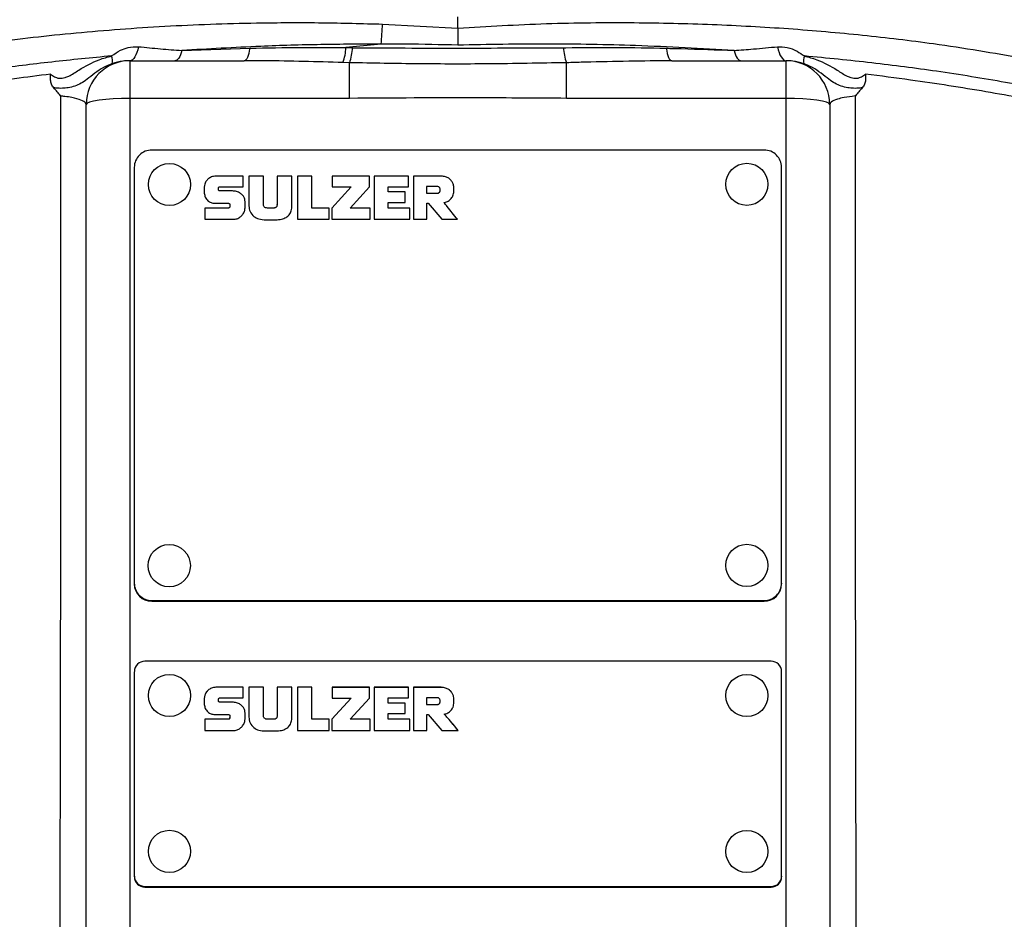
# Model space of a CAD drawing. Header units: millimetres. Extents: x 51 to 3958, y 1087 to 2585.
# Tile 9 of 12: x 1954 to 2067, y 2219 to 2322. Entities that reach past the tile are written whole.
import ezdxf

# ---------------------------------------------------------------- set-up
doc = ezdxf.new("R2010")
doc.units = ezdxf.units.MM

msp = doc.modelspace()

# ---------------------------------------------------------------- linework, layer by layer
at = {"color": 7, "linetype": 'Continuous', "lineweight": 25}
for p, q in [((1995.93, 2321.01), (2004.55, 2320.54)), ((2004.55, 2320.54), (2004.55, 2321.82)), ((1995.78, 2318.73), (1991.75, 2318.32)), ((1973, 2317.99), (1980.75, 2318.25)), ((1991.75, 2318.32), (1992.5, 2318.31)), ((1967.05, 2316.82), (1967.05, 2312.52)), ((1967.05, 2316.82), (1980.12, 2316.82)), ((1992.17, 2316.59), (1991.4, 2316.61)), ((1992.17, 2312.52), (1992.17, 2316.59)), ((2016.94, 2312.52), (2016.94, 2316.59)), ((2028.99, 2316.82), (2042.05, 2316.82)), ((2042.05, 2312.52), (2042.05, 2316.82)), ((1962.05, 2168.62), (1962.05, 2311.82)), ((1967.05, 2312.52), (1967.05, 2162.78)), ((1992.17, 2312.52), (1967.05, 2312.52)), ((2042.05, 2312.52), (2016.94, 2312.52)), ((2042.05, 2162.78), (2042.05, 2312.52)), ((2047.05, 2311.82), (2047.05, 2168.62)), ((2039.55, 2306.61), (1969.55, 2306.61)), ((1967.55, 2304.63), (1967.55, 2257.1)), ((2041.55, 2257.1), (2041.55, 2304.63)), ((1980.01, 2303.64), (1977.01, 2303.64)), ((1980.01, 2303.64), (1977.01, 2303.64)), ((1977.01, 2303.64), (1977.01, 2303.64)), ((1980.01, 2302.42), (1980.01, 2303.64)), ((1982.32, 2300.41), (1982.32, 2303.64)), ((1983.89, 2303.64), (1983.89, 2300.41)), ((1987.85, 2303.64), (1986.19, 2303.64)), ((1986.19, 2303.64), (1986.19, 2298.69)), ((1987.85, 2303.64), (1986.19, 2303.64)), ((1987.85, 2299.98), (1987.85, 2303.64)), ((1994.42, 2303.64), (1990.16, 2303.64)), ((1990.16, 2303.64), (1990.16, 2302.41)), ((1994.42, 2303.63), (1990.16, 2303.63)), ((1994.42, 2302.41), (1994.42, 2303.64)), ((1998.9, 2303.64), (1994.97, 2303.64)), ((1994.97, 2303.64), (1994.97, 2298.69)), ((1998.9, 2303.63), (1994.97, 2303.63)), ((1998.9, 2302.42), (1998.9, 2303.64)), ((2002.51, 2303.64), (1999.46, 2303.64)), ((1999.46, 2303.64), (1999.46, 2298.69)), ((2002.51, 2303.63), (1999.46, 2303.63)), ((2002.51, 2303.63), (2002.51, 2303.64)), ((1975.55, 2302.37), (1975.55, 2301.67)), ((1977.16, 2302.12), (1977.16, 2302.24)), ((1977.16, 2302.12), (1977.16, 2302.12)), ((1977.36, 2302.42), (1980.01, 2302.42)), ((1978.78, 2301.94), (1977.36, 2301.94)), ((1978.78, 2301.94), (1977.36, 2301.94)), ((1977.36, 2301.94), (1977.36, 2301.94)), ((1978.78, 2301.94), (1978.78, 2301.94)), ((1992.36, 2302.41), (1990.13, 2299.98)), ((1992.36, 2302.4), (1990.13, 2299.98)), ((1990.16, 2302.41), (1992.36, 2302.41)), ((1992.24, 2299.98), (1994.42, 2302.41)), ((1992.36, 2302.4), (1992.36, 2302.41)), ((1996.57, 2301.84), (1996.57, 2302.42)), ((1996.57, 2302.42), (1998.9, 2302.42)), ((1998.52, 2301.84), (1996.57, 2301.84)), ((1998.52, 2301.84), (1996.57, 2301.84)), ((1996.57, 2301.84), (1996.57, 2301.84)), ((1998.52, 2300.63), (1998.52, 2301.84)), ((2002.14, 2302.43), (2000.97, 2302.43)), ((2000.97, 2302.43), (2000.97, 2301.68)), ((2000.97, 2301.68), (2002.17, 2301.68)), ((2000.97, 2301.68), (2002.17, 2301.68)), ((2000.97, 2301.68), (2000.97, 2301.68)), ((2002.17, 2301.68), (2002.17, 2301.68)), ((2002.51, 2302.03), (2002.51, 2302.03)), ((2004.09, 2301.9), (2004.09, 2302.32)), ((1980.22, 2299.99), (1980.22, 2300.71)), ((1996.57, 2299.98), (1996.57, 2300.63)), ((1996.57, 2300.63), (1998.52, 2300.63)), ((2002.94, 2300.61), (2002.94, 2300.61)), ((1978.29, 2299.98), (1975.63, 2299.98)), ((1975.63, 2299.98), (1975.63, 2298.69)), ((1978.29, 2299.98), (1975.63, 2299.98)), ((1976.76, 2300.53), (1978.28, 2300.53)), ((1978.29, 2299.98), (1978.29, 2299.98)), ((1978.48, 2300.35), (1978.48, 2300.17)), ((1978.48, 2300.16), (1978.48, 2300.17)), ((1982.32, 2300.4), (1982.32, 2300.41)), ((1983.46, 2299.98), (1982.76, 2299.98)), ((1983.46, 2299.98), (1982.76, 2299.98)), ((1982.76, 2299.98), (1982.76, 2299.98)), ((1983.46, 2299.98), (1983.46, 2299.98)), ((1983.89, 2300.4), (1983.89, 2300.41)), ((1989.83, 2299.98), (1987.85, 2299.98)), ((1989.83, 2299.98), (1987.85, 2299.98)), ((1987.85, 2299.98), (1987.85, 2299.98)), ((1989.83, 2298.69), (1989.83, 2299.98)), ((1990.13, 2299.98), (1990.13, 2298.69)), ((1994.5, 2299.98), (1992.24, 2299.98)), ((1994.5, 2299.98), (1992.24, 2299.98)), ((1992.24, 2299.98), (1992.24, 2299.98)), ((1994.5, 2298.69), (1994.5, 2299.98)), ((1999.03, 2299.98), (1996.57, 2299.98)), ((1999.03, 2299.98), (1996.57, 2299.98)), ((1996.57, 2299.98), (1996.57, 2299.98)), ((1999.03, 2298.69), (1999.03, 2299.98)), ((2001.01, 2298.69), (2001.01, 2300.53)), ((2001.01, 2300.53), (2001.15, 2300.53)), ((2001.15, 2300.53), (2002.69, 2298.69)), ((1975.63, 2298.69), (1978.86, 2298.69)), ((1982.58, 2298.64), (1983.69, 2298.64)), ((1986.19, 2298.69), (1989.83, 2298.69)), ((1990.13, 2298.69), (1994.5, 2298.69)), ((1994.97, 2298.69), (1999.03, 2298.69)), ((1999.46, 2298.69), (2001.01, 2298.69)), ((2002.69, 2298.69), (2004.5, 2298.69)), ((1967.55, 2257.1), (1967.55, 2257.01)), ((2041.55, 2257.1), (2041.55, 2257.01)), ((1969.55, 2255.12), (2039.55, 2255.12)), ((1969.55, 2255.12), (1969.55, 2255.03)), ((1969.55, 2255.03), (2039.55, 2255.03)), ((2039.55, 2255.12), (2039.55, 2255.03)), ((2040.35, 2248.17), (1968.75, 2248.17)), ((1967.55, 2246.98), (1967.55, 2223.61)), ((2041.55, 2223.61), (2041.55, 2246.98)), ((1980.01, 2245.2), (1977.01, 2245.2)), ((1980.01, 2245.2), (1977.01, 2245.2)), ((1977.01, 2245.2), (1977.01, 2245.2)), ((1980.01, 2243.98), (1980.01, 2245.2)), ((1982.32, 2241.97), (1982.32, 2245.2)), ((1983.89, 2245.2), (1983.89, 2241.97)), ((1987.85, 2245.2), (1986.19, 2245.2)), ((1986.19, 2245.2), (1986.19, 2240.25)), ((1987.85, 2245.2), (1986.19, 2245.2)), ((1987.85, 2241.54), (1987.85, 2245.2)), ((1994.42, 2245.2), (1990.16, 2245.2)), ((1990.16, 2245.2), (1990.16, 2243.97)), ((1994.42, 2245.19), (1990.16, 2245.19)), ((1994.42, 2243.97), (1994.42, 2245.2)), ((1998.9, 2245.2), (1994.97, 2245.2)), ((1994.97, 2245.2), (1994.97, 2240.25)), ((1998.9, 2245.19), (1994.97, 2245.19)), ((1998.9, 2243.98), (1998.9, 2245.2)), ((2002.51, 2245.2), (1999.46, 2245.2)), ((1999.46, 2245.2), (1999.46, 2240.25)), ((2002.51, 2245.19), (1999.46, 2245.19)), ((2002.51, 2245.19), (2002.51, 2245.2)), ((1975.55, 2243.93), (1975.55, 2243.23)), ((1977.16, 2243.68), (1977.16, 2243.8)), ((1977.16, 2243.68), (1977.16, 2243.68)), ((1977.36, 2243.98), (1980.01, 2243.98)), ((1978.78, 2243.5), (1977.36, 2243.5)), ((1978.78, 2243.5), (1977.36, 2243.5)), ((1977.36, 2243.5), (1977.36, 2243.5)), ((1978.78, 2243.5), (1978.78, 2243.5)), ((1992.36, 2243.97), (1990.13, 2241.54)), ((1992.36, 2243.96), (1990.13, 2241.54)), ((1990.16, 2243.97), (1992.36, 2243.97)), ((1992.24, 2241.54), (1994.42, 2243.97)), ((1992.36, 2243.96), (1992.36, 2243.97)), ((1996.57, 2243.4), (1996.57, 2243.98)), ((1996.57, 2243.98), (1998.9, 2243.98)), ((1998.52, 2243.4), (1996.57, 2243.4)), ((1998.52, 2243.4), (1996.57, 2243.4)), ((1996.57, 2243.4), (1996.57, 2243.4)), ((1998.52, 2242.19), (1998.52, 2243.4)), ((2000.97, 2243.99), (2000.97, 2243.24)), ((2002.14, 2243.99), (2000.97, 2243.99)), ((2000.97, 2243.24), (2002.17, 2243.24)), ((2000.97, 2243.24), (2002.17, 2243.24)), ((2000.97, 2243.24), (2000.97, 2243.24)), ((2002.17, 2243.24), (2002.17, 2243.24)), ((2002.51, 2243.59), (2002.51, 2243.59)), ((2004.09, 2243.46), (2004.09, 2243.88)), ((1976.76, 2242.09), (1978.28, 2242.09)), ((1980.22, 2241.55), (1980.22, 2242.27)), ((1996.57, 2241.54), (1996.57, 2242.19)), ((1996.57, 2242.19), (1998.52, 2242.19)), ((2001.01, 2240.25), (2001.01, 2242.09)), ((2001.01, 2242.09), (2001.15, 2242.09)), ((2001.15, 2242.09), (2002.69, 2240.25)), ((2002.99, 2242.13), (2002.99, 2242.13)), ((1978.29, 2241.54), (1975.63, 2241.54)), ((1975.63, 2241.54), (1975.63, 2240.25)), ((1978.29, 2241.54), (1975.63, 2241.54)), ((1978.29, 2241.54), (1978.29, 2241.54)), ((1978.48, 2241.91), (1978.48, 2241.73)), ((1978.48, 2241.72), (1978.48, 2241.73)), ((1982.32, 2241.96), (1982.32, 2241.97)), ((1983.46, 2241.54), (1982.76, 2241.54)), ((1983.46, 2241.54), (1982.76, 2241.54)), ((1982.76, 2241.54), (1982.76, 2241.54)), ((1983.46, 2241.54), (1983.46, 2241.54)), ((1983.89, 2241.96), (1983.89, 2241.97)), ((1989.83, 2241.54), (1987.85, 2241.54)), ((1989.83, 2241.54), (1987.85, 2241.54)), ((1987.85, 2241.54), (1987.85, 2241.54)), ((1989.83, 2240.25), (1989.83, 2241.54)), ((1990.13, 2241.54), (1990.13, 2240.25)), ((1994.5, 2241.54), (1992.24, 2241.54)), ((1994.5, 2241.54), (1992.24, 2241.54)), ((1992.24, 2241.54), (1992.24, 2241.54)), ((1994.5, 2240.25), (1994.5, 2241.54)), ((1999.03, 2241.54), (1996.57, 2241.54)), ((1999.03, 2241.54), (1996.57, 2241.54)), ((1996.57, 2241.54), (1996.57, 2241.54)), ((1999.03, 2240.25), (1999.03, 2241.54)), ((1975.63, 2240.25), (1978.86, 2240.25)), ((1982.58, 2240.2), (1983.69, 2240.2)), ((1986.19, 2240.25), (1989.83, 2240.25)), ((1990.13, 2240.25), (1994.5, 2240.25)), ((1994.97, 2240.25), (1999.03, 2240.25)), ((1999.46, 2240.25), (2001.01, 2240.25)), ((2002.69, 2240.25), (2004.59, 2240.25)), ((1967.55, 2223.61), (1967.55, 2223.54)), ((2041.55, 2223.61), (2041.55, 2223.54)), ((1968.75, 2222.43), (1968.75, 2222.36)), ((1968.75, 2222.43), (2040.35, 2222.43)), ((1968.75, 2222.36), (2040.35, 2222.36)), ((2040.35, 2222.43), (2040.35, 2222.36))]:
    msp.add_line(p, q, dxfattribs=at)
at = {"color": 7, "linetype": 'Continuous', "lineweight": 25, "flags": 128}
for points in [[(1968.04, 2318.42), (1967.95, 2318.07), (1967.86, 2317.76), (1967.74, 2317.49), (1967.62, 2317.25), (1967.48, 2317.07), (1967.34, 2316.93), (1967.18, 2316.85), (1967.03, 2316.82)], [(1973, 2317.99), (1972.92, 2317.73), (1972.84, 2317.5), (1972.74, 2317.3), (1972.64, 2317.13), (1972.54, 2317), (1972.43, 2316.9), (1972.31, 2316.84), (1972.2, 2316.82)], [(1980.75, 2318.25), (1980.69, 2317.94), (1980.63, 2317.66), (1980.56, 2317.41), (1980.48, 2317.2), (1980.4, 2317.04), (1980.31, 2316.92), (1980.21, 2316.85), (1980.12, 2316.82)], [(2028.36, 2318.25), (2028.41, 2317.94), (2028.48, 2317.66), (2028.55, 2317.41), (2028.63, 2317.2), (2028.71, 2317.04), (2028.8, 2316.92), (2028.89, 2316.85), (2028.99, 2316.82)], [(2036.11, 2317.99), (2036.19, 2317.73), (2036.27, 2317.5), (2036.36, 2317.3), (2036.46, 2317.13), (2036.57, 2317), (2036.68, 2316.9), (2036.8, 2316.84), (2036.91, 2316.82)], [(2041.07, 2318.42), (2041.15, 2318.07), (2041.25, 2317.76), (2041.36, 2317.49), (2041.49, 2317.25), (2041.63, 2317.07), (2041.77, 2316.93), (2041.92, 2316.85), (2042.08, 2316.82)], [(1967.05, 2312.52), (1966.08, 2312.5), (1965.14, 2312.47), (1964.28, 2312.4), (1963.52, 2312.31), (1962.9, 2312.21), (1962.43, 2312.09), (1962.15, 2311.96), (1962.05, 2311.82)], [(2047.05, 2311.82), (2046.96, 2311.96), (2046.67, 2312.09), (2046.21, 2312.21), (2045.59, 2312.31), (2044.83, 2312.4), (2043.97, 2312.47), (2043.03, 2312.5), (2042.05, 2312.52)], [(1982.32, 2303.64), (1981.22, 2303.64), (1980.65, 2303.64)], [(1980.65, 2303.64), (1980.65, 2302.91), (1980.65, 2301.64), (1980.65, 2300.72), (1980.65, 2300.23)], [(1982.32, 2303.64), (1981.22, 2303.64), (1980.65, 2303.64)], [(1985.57, 2303.64), (1984.8, 2303.64), (1983.89, 2303.64)], [(1985.57, 2303.64), (1984.8, 2303.64), (1983.89, 2303.64)], [(1985.57, 2300.23), (1985.57, 2300.94), (1985.57, 2302.21), (1985.57, 2303.14), (1985.57, 2303.64)], [(1982.32, 2245.2), (1981.22, 2245.2), (1980.65, 2245.2)], [(1980.65, 2245.2), (1980.65, 2244.47), (1980.65, 2243.2), (1980.65, 2242.28), (1980.65, 2241.79)], [(1982.32, 2245.2), (1981.22, 2245.2), (1980.65, 2245.2)], [(1985.57, 2245.2), (1984.8, 2245.2), (1983.89, 2245.2)], [(1985.57, 2245.2), (1984.8, 2245.2), (1983.89, 2245.2)], [(1985.57, 2241.79), (1985.57, 2242.5), (1985.57, 2243.77), (1985.57, 2244.7), (1985.57, 2245.2)]]:
    msp.add_lwpolyline(points, dxfattribs=at)
at = {"color": 7, "linetype": 'Continuous', "lineweight": 25}
for centre, radius in [((1971.57, 2302.67), 2.41), ((2037.57, 2302.69), 2.41), ((1971.54, 2259.1), 2.42), ((2037.57, 2259.13), 2.41), ((1971.57, 2244.26), 2.41), ((2037.57, 2244.25), 2.41), ((1971.57, 2226.44), 2.41), ((2037.57, 2226.43), 2.41)]:
    msp.add_circle(centre, radius, dxfattribs=at)
for centre, radius, start, end in [((1955.51, 2322.48), 40.44, 354.6758, 357.9127), ((1985.84, 2318.64), 5.92, 339.9635, 356.902), ((1986.01, 2318.66), 6.5, 341.4122, 356.9251), ((2023.1, 2318.66), 6.5, 183.0749, 198.5878), ((1967.05, 2311.82), 5, 90, 180), ((1963.36, 2316.78), 1.7, 349.8783, 20.1155), ((2042.05, 2311.82), 5, 0, 90), ((2045.75, 2316.78), 1.7, 159.8845, 190.1217), ((1969.54, 2304.62), 1.99, 89.7186, 179.7213), ((2039.56, 2304.62), 1.99, 0.2787, 90.2814), ((1969.54, 2257.11), 1.99, 180.2787, 270.2814), ((1969.54, 2257.02), 1.99, 180.2822, 270.2779), ((2039.56, 2257.11), 1.99, 269.7186, 359.7213), ((2039.56, 2257.02), 1.99, 269.7221, 359.7178), ((1968.75, 2246.98), 1.19, 89.7187, 179.7188), ((2040.36, 2246.98), 1.19, 0.2812, 90.2813), ((1968.75, 2223.62), 1.19, 180.2868, 270.2757), ((1968.75, 2223.55), 1.19, 180.2811, 270.2757), ((2040.36, 2223.62), 1.19, 269.7243, 359.7132), ((2040.36, 2223.55), 1.19, 269.7243, 359.7189)]:
    msp.add_arc(centre, radius, start, end, dxfattribs=at)
for points, knots in [([(1911.37, 2308.56), (1913.2, 2309.34), (1916.85, 2310.92), (1923.04, 2313.01), (1929.61, 2314.85), (1936.54, 2316.46), (1943.93, 2317.86), (1952.22, 2319.1), (1961.46, 2320.12), (1971.63, 2320.86), (1980.88, 2321.17), (1989.01, 2321.2), (1993.62, 2321.07), (1995.93, 2321.01)], [0, 0, 0, 0, 0.096781, 0.193559, 0.282581, 0.371898, 0.461201, 0.550206, 0.655292, 0.760637, 0.865711, 0.932856, 1, 1, 1, 1]), ([(2004.55, 2320.54), (2007.93, 2320.74), (2014.68, 2321.15), (2024.41, 2321.22), (2033.66, 2321.01), (2042.39, 2320.53), (2050.85, 2319.79), (2059.87, 2318.7), (2069.24, 2317.17), (2078.66, 2315.11), (2086.43, 2312.91), (2092.78, 2310.71), (2096.08, 2309.27), (2097.74, 2308.56)], [0, 0, 0, 0, 0.090278, 0.180564, 0.262436, 0.344603, 0.426779, 0.508664, 0.618226, 0.728124, 0.837711, 0.918854, 1, 1, 1, 1]), ([(2004.55, 2320.54), (2004.55, 2320.22), (2004.55, 2319.56), (2004.55, 2318.93), (2004.55, 2318.61), (2004.55, 2318.6)], [0, 0, 0, 0, 0.4811184, 0.9825645, 1, 1, 1, 1]), ([(1995.78, 2318.73), (1993.47, 2318.71), (1988.86, 2318.69), (1981.22, 2318.47), (1975.99, 2318.16), (1973, 2317.99)], [0, 0, 0, 0, 0.2988036, 0.5988474, 1, 1, 1, 1]), ([(2004.55, 2318.6), (2002.55, 2318.65), (1999.62, 2318.72), (1996.7, 2318.72), (1995.78, 2318.73)], [0, 0, 0, 0, 0.682886, 1, 1, 1, 1]), ([(2036.11, 2317.99), (2032.38, 2318.2), (2025.37, 2318.59), (2014.78, 2318.79), (2007.97, 2318.66), (2004.55, 2318.6)], [0, 0, 0, 0, 0.362554, 0.679851, 1, 1, 1, 1]), ([(1964.96, 2317.37), (1965.29, 2317.6), (1965.88, 2318), (1966.95, 2318.41), (1967.64, 2318.42), (1968.04, 2318.42)], [0, 0, 0, 0, 0.357736, 0.62447, 1, 1, 1, 1]), ([(1968.04, 2318.42), (1968.87, 2318.34), (1970.51, 2318.18), (1972.18, 2318.05), (1973, 2317.99)], [0, 0, 0, 0, 0.5079902, 1, 1, 1, 1]), ([(1980.75, 2318.25), (1982.7, 2318.29), (1986.34, 2318.36), (1990.04, 2318.33), (1991.75, 2318.32)], [0, 0, 0, 0, 0.536356, 1, 1, 1, 1]), ([(1992.5, 2318.31), (1994.5, 2318.3), (1996.51, 2318.28), (2000.53, 2318.27), (2002.54, 2318.27), (2008.59, 2318.27), (2012.61, 2318.28), (2016.61, 2318.31)], [0, 0, 0, 0, 0.25, 0.25, 0.5, 0.5, 1, 1, 1, 1]), ([(2016.61, 2318.31), (2016.7, 2318.31), (2018.71, 2318.33), (2022.65, 2318.36), (2026.45, 2318.29), (2028.36, 2318.25)], [0, 0, 0, 0, 0.022047, 0.510234, 1, 1, 1, 1]), ([(2028.36, 2318.25), (2028.93, 2318.23), (2031.54, 2318.16), (2034.1, 2318.07), (2036.11, 2317.99)], [0, 0, 0, 0, 0.2181, 1, 1, 1, 1]), ([(2036.11, 2317.99), (2036.85, 2318.05), (2038.51, 2318.17), (2040.16, 2318.33), (2041.07, 2318.42)], [0, 0, 0, 0, 0.442034, 1, 1, 1, 1]), ([(2041.07, 2318.42), (2041.44, 2318.42), (2042.2, 2318.42), (2043.27, 2317.97), (2043.88, 2317.55), (2044.15, 2317.37)], [0, 0, 0, 0, 0.350857, 0.71035, 1, 1, 1, 1]), ([(1964.96, 2317.37), (1962.66, 2317.14), (1958.06, 2316.7), (1950.91, 2315.79), (1943.54, 2314.66), (1936.09, 2313.25), (1929.12, 2311.68), (1922.79, 2309.97), (1917.12, 2308.16), (1913.26, 2306.71), (1911.26, 2305.86), (1910.8, 2305.67)], [0, 0, 0, 0, 0.103386, 0.206774, 0.335044, 0.463762, 0.592497, 0.720791, 0.842582, 0.964375, 1, 1, 1, 1]), ([(1957.98, 2315.29), (1958.05, 2315.23), (1958.26, 2315.08), (1958.6, 2314.89), (1958.98, 2314.8), (1959.31, 2314.81), (1959.68, 2314.89), (1960.32, 2315.16), (1961.53, 2315.99), (1963.17, 2316.87), (1964.48, 2317.24), (1964.96, 2317.37)], [0, 0, 0, 0, 0.038098, 0.108707, 0.153794, 0.198558, 0.243231, 0.305075, 0.478912, 0.813271, 1, 1, 1, 1]), ([(1965.03, 2316.48), (1964.69, 2316.34), (1963.62, 2315.91), (1962.26, 2314.7), (1961.03, 2313.96), (1960.05, 2313.72), (1959.32, 2313.65), (1958.76, 2313.67), (1958.42, 2313.71), (1958.34, 2313.72)], [0, 0, 0, 0, 0.138309, 0.435776, 0.669968, 0.781135, 0.871492, 0.967595, 1, 1, 1, 1]), ([(1967.03, 2316.82), (1966.77, 2316.81), (1966.12, 2316.79), (1965.44, 2316.6), (1965.03, 2316.48)], [0, 0, 0, 0, 0.402633, 1, 1, 1, 1]), ([(1991.4, 2316.61), (1988.41, 2316.7), (1984.64, 2316.81), (1980.9, 2316.82), (1980.12, 2316.82)], [0, 0, 0, 0, 0.792241, 1, 1, 1, 1]), ([(2016.94, 2316.59), (2013.95, 2316.54), (2008.34, 2316.43), (2000.06, 2316.44), (1994.8, 2316.54), (1992.17, 2316.59)], [0, 0, 0, 0, 0.362231, 0.680637, 1, 1, 1, 1]), ([(2028.99, 2316.82), (2025.71, 2316.78), (2021.79, 2316.73), (2017.76, 2316.61), (2017.03, 2316.59), (2016.94, 2316.59)], [0, 0, 0, 0, 0.818986, 0.977815, 1, 1, 1, 1]), ([(2044.07, 2316.48), (2043.65, 2316.6), (2042.97, 2316.79), (2042.32, 2316.81), (2042.08, 2316.82)], [0, 0, 0, 0, 0.623881, 1, 1, 1, 1]), ([(2050.77, 2313.72), (2050.68, 2313.71), (2050.35, 2313.67), (2049.78, 2313.65), (2049.06, 2313.72), (2048.07, 2313.96), (2046.85, 2314.7), (2045.48, 2315.91), (2044.41, 2316.34), (2044.07, 2316.48)], [0, 0, 0, 0, 0.032405, 0.128508, 0.218865, 0.330032, 0.564224, 0.861691, 1, 1, 1, 1]), ([(2098.3, 2305.67), (2096.65, 2306.34), (2093.35, 2307.7), (2087.64, 2309.57), (2081.41, 2311.32), (2074.59, 2312.92), (2067.21, 2314.37), (2059.59, 2315.59), (2051.9, 2316.61), (2046.74, 2317.11), (2044.15, 2317.37)], [0, 0, 0, 0, 0.1264019, 0.2535846, 0.3803059, 0.507024, 0.6372714, 0.7675158, 0.8834156, 1, 1, 1, 1]), ([(2044.15, 2317.37), (2044.62, 2317.24), (2045.94, 2316.87), (2047.57, 2315.99), (2048.78, 2315.16), (2049.43, 2314.89), (2049.79, 2314.81), (2050.13, 2314.8), (2050.51, 2314.89), (2050.85, 2315.08), (2051.05, 2315.23), (2051.13, 2315.29)], [0, 0, 0, 0, 0.186729, 0.521088, 0.694925, 0.756769, 0.801442, 0.846206, 0.891293, 0.961902, 1, 1, 1, 1]), ([(1958.34, 2313.72), (1958.24, 2313.85), (1958.06, 2314.11), (1957.95, 2314.66), (1957.96, 2315.06), (1957.98, 2315.29), (1957.98, 2315.29)], [0, 0, 0, 0, 0.300865, 0.60038, 0.991836, 1, 1, 1, 1]), ([(2051.13, 2315.29), (2051.13, 2315.29), (2051.15, 2315.06), (2051.16, 2314.66), (2051.05, 2314.1), (2050.86, 2313.85), (2050.77, 2313.72)], [0, 0, 0, 0, 0.008164, 0.403358, 0.701064, 1, 1, 1, 1]), ([(1959.14, 2312.79), (1959.14, 2312.79), (1958.88, 2313.11), (1958.61, 2313.41), (1958.34, 2313.72)], [0, 0, 0, 0, 0.010403, 1, 1, 1, 1]), ([(2050.77, 2313.72), (2050.5, 2313.41), (2050.23, 2313.11), (2049.97, 2312.79), (2049.96, 2312.79)], [0, 0, 0, 0, 0.989597, 1, 1, 1, 1]), ([(1958.94, 2171.2), (1959.02, 2195.02), (1959.08, 2218.74), (1959.14, 2254.17), (1959.15, 2265.95), (1959.16, 2289.43), (1959.15, 2301.13), (1959.14, 2312.79)], [0, 0, 0, 0, 0.5, 0.5, 0.75, 0.75, 1, 1, 1, 1]), ([(1962.05, 2311.82), (1962.04, 2311.88), (1962, 2312.05), (1961.54, 2312.33), (1960.63, 2312.58), (1959.76, 2312.72), (1959.31, 2312.77), (1959.14, 2312.79)], [0, 0, 0, 0, 0.141225, 0.443586, 0.741258, 0.906999, 1, 1, 1, 1]), ([(2016.94, 2312.52), (2013.61, 2312.54), (2005.35, 2312.6), (1997.09, 2312.55), (1992.17, 2312.52)], [0, 0, 0, 0, 0.40366, 1, 1, 1, 1]), ([(2049.96, 2312.79), (2049.52, 2312.73), (2048.73, 2312.64), (2047.78, 2312.4), (2047.16, 2312.13), (2047.09, 2311.91), (2047.05, 2311.82)], [0, 0, 0, 0, 0.259393, 0.456808, 0.764128, 1, 1, 1, 1]), ([(2049.96, 2312.79), (2049.95, 2301.13), (2049.95, 2289.44), (2049.96, 2271.84), (2049.96, 2265.96), (2049.97, 2254.19), (2049.98, 2248.29), (2050.01, 2230.57), (2050.03, 2218.73), (2050.09, 2195), (2050.13, 2183.11), (2050.17, 2171.2)], [0, 0, 0, 0, 0.25, 0.25, 0.375, 0.375, 0.5, 0.5, 0.75, 0.75, 1, 1, 1, 1]), ([(1977.01, 2303.64), (1976.83, 2303.63), (1976.5, 2303.61), (1976.08, 2303.4), (1975.78, 2303.1), (1975.59, 2302.75), (1975.57, 2302.49), (1975.55, 2302.37)], [0, 0, 0, 0, 0.250331, 0.456446, 0.637663, 0.831001, 1, 1, 1, 1]), ([(1977.01, 2303.64), (1976.83, 2303.63), (1976.5, 2303.61), (1976.08, 2303.4), (1975.78, 2303.1), (1975.59, 2302.75), (1975.57, 2302.49), (1975.55, 2302.37)], [0, 0, 0, 0, 0.2503365, 0.4564499, 0.6376655, 0.8310021, 1, 1, 1, 1]), ([(2004.09, 2302.32), (2004.08, 2302.4), (2004.06, 2302.6), (2003.94, 2302.91), (2003.72, 2303.21), (2003.41, 2303.45), (2003, 2303.61), (2002.69, 2303.63), (2002.51, 2303.64)], [0, 0, 0, 0, 0.11193, 0.261126, 0.436126, 0.592991, 0.776005, 1, 1, 1, 1]), ([(2004.09, 2302.32), (2004.08, 2302.4), (2004.06, 2302.6), (2003.94, 2302.91), (2003.72, 2303.21), (2003.41, 2303.45), (2003, 2303.61), (2002.69, 2303.63), (2002.51, 2303.63)], [0, 0, 0, 0, 0.111979, 0.261173, 0.436128, 0.592992, 0.776003, 1, 1, 1, 1]), ([(1975.55, 2301.67), (1975.58, 2301.52), (1975.63, 2301.19), (1975.93, 2300.82), (1976.32, 2300.57), (1976.61, 2300.54), (1976.76, 2300.53)], [0, 0, 0, 0, 0.255409, 0.529274, 0.755788, 1, 1, 1, 1]), ([(1977.16, 2302.24), (1977.16, 2302.27), (1977.17, 2302.32), (1977.22, 2302.38), (1977.28, 2302.42), (1977.33, 2302.42), (1977.36, 2302.42)], [0, 0, 0, 0, 0.259305, 0.515673, 0.736108, 1, 1, 1, 1]), ([(1977.36, 2301.94), (1977.34, 2301.94), (1977.3, 2301.94), (1977.25, 2301.96), (1977.21, 2301.98), (1977.18, 2302.02), (1977.16, 2302.06), (1977.16, 2302.1), (1977.16, 2302.12)], [0, 0, 0, 0, 0.204309, 0.371483, 0.514494, 0.643711, 0.831747, 1, 1, 1, 1]), ([(1977.36, 2301.94), (1977.34, 2301.94), (1977.3, 2301.94), (1977.25, 2301.96), (1977.21, 2301.98), (1977.18, 2302.02), (1977.16, 2302.06), (1977.16, 2302.1), (1977.16, 2302.12)], [0, 0, 0, 0, 0.204376, 0.37145, 0.514483, 0.644015, 0.831722, 1, 1, 1, 1]), ([(1980.22, 2300.71), (1980.2, 2300.84), (1980.18, 2301.1), (1979.97, 2301.43), (1979.66, 2301.7), (1979.25, 2301.9), (1978.94, 2301.92), (1978.78, 2301.94)], [0, 0, 0, 0, 0.188898, 0.370086, 0.553238, 0.774655, 1, 1, 1, 1]), ([(1980.22, 2300.71), (1980.2, 2300.84), (1980.18, 2301.1), (1979.97, 2301.43), (1979.66, 2301.7), (1979.25, 2301.9), (1978.94, 2301.92), (1978.78, 2301.94)], [0, 0, 0, 0, 0.188953, 0.37009, 0.553241, 0.774656, 1, 1, 1, 1]), ([(2002.51, 2302.03), (2002.51, 2302.08), (2002.51, 2302.17), (2002.48, 2302.28), (2002.42, 2302.35), (2002.35, 2302.4), (2002.25, 2302.43), (2002.18, 2302.43), (2002.14, 2302.43)], [0, 0, 0, 0, 0.211341, 0.427291, 0.539127, 0.663339, 0.812476, 1, 1, 1, 1]), ([(2002.17, 2301.68), (2002.21, 2301.68), (2002.28, 2301.68), (2002.37, 2301.71), (2002.44, 2301.77), (2002.48, 2301.85), (2002.51, 2301.93), (2002.51, 2302), (2002.51, 2302.03)], [0, 0, 0, 0, 0.193322, 0.362678, 0.522998, 0.657963, 0.813753, 1, 1, 1, 1]), ([(2002.17, 2301.68), (2002.21, 2301.68), (2002.28, 2301.68), (2002.37, 2301.72), (2002.44, 2301.77), (2002.48, 2301.85), (2002.51, 2301.93), (2002.51, 2302), (2002.51, 2302.03)], [0, 0, 0, 0, 0.193291, 0.362709, 0.523019, 0.657976, 0.813556, 1, 1, 1, 1]), ([(2002.94, 2300.61), (2003, 2300.61), (2003.14, 2300.63), (2003.41, 2300.75), (2003.72, 2300.98), (2004.01, 2301.39), (2004.06, 2301.72), (2004.09, 2301.9)], [0, 0, 0, 0, 0.09562, 0.222835, 0.46622, 0.715005, 1, 1, 1, 1]), ([(2004.5, 2298.69), (2004.1, 2299.18), (2003.58, 2299.81), (2003.07, 2300.45), (2002.94, 2300.61)], [0, 0, 0, 0, 0.760402, 1, 1, 1, 1]), ([(2004.5, 2298.69), (2004.1, 2299.17), (2003.58, 2299.81), (2003.07, 2300.45), (2002.94, 2300.61)], [0, 0, 0, 0, 0.7604019, 1, 1, 1, 1]), ([(1978.28, 2300.53), (1978.31, 2300.52), (1978.34, 2300.52), (1978.39, 2300.51), (1978.43, 2300.48), (1978.46, 2300.44), (1978.48, 2300.4), (1978.48, 2300.36), (1978.48, 2300.35)], [0, 0, 0, 0, 0.204299, 0.371464, 0.514477, 0.643696, 0.831739, 1, 1, 1, 1]), ([(1978.48, 2300.17), (1978.48, 2300.14), (1978.48, 2300.09), (1978.43, 2300.02), (1978.36, 2299.99), (1978.31, 2299.98), (1978.29, 2299.98)], [0, 0, 0, 0, 0.259617, 0.515911, 0.736274, 1, 1, 1, 1]), ([(1978.48, 2300.16), (1978.48, 2300.14), (1978.48, 2300.09), (1978.43, 2300.02), (1978.36, 2299.99), (1978.31, 2299.98), (1978.29, 2299.98)], [0, 0, 0, 0, 0.259319, 0.515696, 0.736131, 1, 1, 1, 1]), ([(1978.86, 2298.69), (1979.01, 2298.7), (1979.3, 2298.73), (1979.67, 2298.94), (1979.96, 2299.24), (1980.17, 2299.6), (1980.2, 2299.87), (1980.22, 2299.99)], [0, 0, 0, 0, 0.218565, 0.418179, 0.608037, 0.817235, 1, 1, 1, 1]), ([(1980.65, 2300.23), (1980.68, 2300), (1980.73, 2299.54), (1981.18, 2299), (1981.83, 2298.68), (1982.31, 2298.65), (1982.58, 2298.64)], [0, 0, 0, 0, 0.241073, 0.492236, 0.719657, 1, 1, 1, 1]), ([(1982.76, 2299.98), (1982.7, 2299.98), (1982.61, 2299.99), (1982.48, 2300.04), (1982.38, 2300.13), (1982.33, 2300.26), (1982.33, 2300.35), (1982.32, 2300.41)], [0, 0, 0, 0, 0.233073, 0.419201, 0.583168, 0.779323, 1, 1, 1, 1]), ([(1982.76, 2299.98), (1982.7, 2299.98), (1982.61, 2299.99), (1982.48, 2300.04), (1982.38, 2300.13), (1982.33, 2300.26), (1982.33, 2300.35), (1982.32, 2300.4)], [0, 0, 0, 0, 0.233073, 0.419201, 0.583168, 0.779323, 1, 1, 1, 1]), ([(1983.89, 2300.41), (1983.88, 2300.34), (1983.88, 2300.22), (1983.8, 2300.09), (1983.69, 2300.02), (1983.59, 2299.99), (1983.51, 2299.98), (1983.46, 2299.98)], [0, 0, 0, 0, 0.273692, 0.518322, 0.654042, 0.810471, 1, 1, 1, 1]), ([(1983.89, 2300.4), (1983.88, 2300.34), (1983.88, 2300.22), (1983.8, 2300.09), (1983.69, 2300.02), (1983.59, 2299.98), (1983.51, 2299.98), (1983.46, 2299.98)], [0, 0, 0, 0, 0.27354, 0.51833, 0.654058, 0.810444, 1, 1, 1, 1]), ([(1983.69, 2298.64), (1983.93, 2298.65), (1984.34, 2298.67), (1984.89, 2298.87), (1985.29, 2299.21), (1985.53, 2299.68), (1985.56, 2300.04), (1985.57, 2300.23)], [0, 0, 0, 0, 0.2477202, 0.4445022, 0.6121739, 0.8006144, 1, 1, 1, 1]), ([(1977.01, 2245.2), (1976.83, 2245.19), (1976.5, 2245.17), (1976.08, 2244.96), (1975.78, 2244.67), (1975.59, 2244.31), (1975.57, 2244.05), (1975.55, 2243.93)], [0, 0, 0, 0, 0.250331, 0.456446, 0.637663, 0.831001, 1, 1, 1, 1]), ([(1977.01, 2245.2), (1976.83, 2245.19), (1976.5, 2245.17), (1976.08, 2244.96), (1975.78, 2244.66), (1975.59, 2244.31), (1975.57, 2244.05), (1975.55, 2243.93)], [0, 0, 0, 0, 0.250336, 0.45645, 0.637666, 0.831002, 1, 1, 1, 1]), ([(2004.09, 2243.88), (2004.08, 2243.96), (2004.06, 2244.16), (2003.94, 2244.47), (2003.72, 2244.78), (2003.41, 2245.01), (2003, 2245.17), (2002.69, 2245.19), (2002.51, 2245.2)], [0, 0, 0, 0, 0.111975, 0.261164, 0.436154, 0.593012, 0.776017, 1, 1, 1, 1]), ([(2004.09, 2243.88), (2004.08, 2243.96), (2004.06, 2244.16), (2003.94, 2244.47), (2003.72, 2244.77), (2003.41, 2245.01), (2003, 2245.17), (2002.69, 2245.19), (2002.51, 2245.19)], [0, 0, 0, 0, 0.111979, 0.261173, 0.436128, 0.592992, 0.776003, 1, 1, 1, 1]), ([(1975.55, 2243.23), (1975.58, 2243.08), (1975.63, 2242.75), (1975.93, 2242.38), (1976.32, 2242.13), (1976.61, 2242.1), (1976.76, 2242.09)], [0, 0, 0, 0, 0.255409, 0.529274, 0.755788, 1, 1, 1, 1]), ([(1977.16, 2243.8), (1977.16, 2243.83), (1977.17, 2243.88), (1977.22, 2243.94), (1977.28, 2243.98), (1977.33, 2243.98), (1977.36, 2243.98)], [0, 0, 0, 0, 0.259305, 0.515673, 0.736108, 1, 1, 1, 1]), ([(1977.36, 2243.5), (1977.34, 2243.5), (1977.3, 2243.5), (1977.25, 2243.52), (1977.21, 2243.54), (1977.18, 2243.58), (1977.16, 2243.62), (1977.16, 2243.66), (1977.16, 2243.68)], [0, 0, 0, 0, 0.204309, 0.371483, 0.514494, 0.643711, 0.831746, 1, 1, 1, 1]), ([(1977.36, 2243.5), (1977.34, 2243.5), (1977.3, 2243.5), (1977.25, 2243.52), (1977.21, 2243.54), (1977.18, 2243.58), (1977.16, 2243.62), (1977.16, 2243.66), (1977.16, 2243.68)], [0, 0, 0, 0, 0.204364, 0.371428, 0.514452, 0.64368, 0.831732, 1, 1, 1, 1]), ([(1980.22, 2242.27), (1980.2, 2242.4), (1980.18, 2242.66), (1979.97, 2242.99), (1979.66, 2243.26), (1979.25, 2243.46), (1978.94, 2243.48), (1978.78, 2243.5)], [0, 0, 0, 0, 0.188898, 0.370086, 0.553238, 0.774655, 1, 1, 1, 1]), ([(1980.22, 2242.27), (1980.2, 2242.4), (1980.18, 2242.66), (1979.97, 2242.99), (1979.66, 2243.26), (1979.25, 2243.46), (1978.94, 2243.48), (1978.78, 2243.5)], [0, 0, 0, 0, 0.188953, 0.37009, 0.553241, 0.774656, 1, 1, 1, 1]), ([(2002.51, 2243.59), (2002.51, 2243.64), (2002.51, 2243.73), (2002.48, 2243.84), (2002.42, 2243.91), (2002.35, 2243.96), (2002.25, 2243.99), (2002.18, 2243.99), (2002.14, 2243.99)], [0, 0, 0, 0, 0.2113415, 0.4272905, 0.5391272, 0.6633394, 0.8124763, 1, 1, 1, 1]), ([(2002.17, 2243.24), (2002.21, 2243.24), (2002.28, 2243.24), (2002.37, 2243.27), (2002.44, 2243.33), (2002.48, 2243.41), (2002.51, 2243.49), (2002.51, 2243.56), (2002.51, 2243.59)], [0, 0, 0, 0, 0.193322, 0.362678, 0.522998, 0.657963, 0.813753, 1, 1, 1, 1]), ([(2002.17, 2243.24), (2002.21, 2243.24), (2002.28, 2243.24), (2002.37, 2243.28), (2002.44, 2243.33), (2002.48, 2243.41), (2002.51, 2243.49), (2002.51, 2243.56), (2002.51, 2243.59)], [0, 0, 0, 0, 0.193291, 0.362709, 0.523019, 0.657976, 0.813556, 1, 1, 1, 1]), ([(2002.99, 2242.13), (2003.05, 2242.14), (2003.19, 2242.16), (2003.45, 2242.29), (2003.76, 2242.53), (2004.03, 2242.95), (2004.07, 2243.28), (2004.09, 2243.46)], [0, 0, 0, 0, 0.095614, 0.222833, 0.466192, 0.715009, 1, 1, 1, 1]), ([(1978.28, 2242.09), (1978.31, 2242.08), (1978.34, 2242.08), (1978.39, 2242.07), (1978.43, 2242.04), (1978.46, 2242.01), (1978.48, 2241.96), (1978.48, 2241.92), (1978.48, 2241.91)], [0, 0, 0, 0, 0.2042995, 0.3714642, 0.5144769, 0.6436957, 0.8317394, 1, 1, 1, 1]), ([(2004.59, 2240.25), (2004.19, 2240.73), (2003.65, 2241.35), (2003.12, 2241.98), (2002.99, 2242.13)], [0, 0, 0, 0, 0.760368, 1, 1, 1, 1]), ([(2004.59, 2240.25), (2004.19, 2240.72), (2003.65, 2241.35), (2003.12, 2241.98), (2002.99, 2242.13)], [0, 0, 0, 0, 0.7604046, 1, 1, 1, 1]), ([(1978.48, 2241.73), (1978.48, 2241.7), (1978.48, 2241.65), (1978.43, 2241.59), (1978.36, 2241.55), (1978.31, 2241.54), (1978.29, 2241.54)], [0, 0, 0, 0, 0.259617, 0.515911, 0.736274, 1, 1, 1, 1]), ([(1978.48, 2241.72), (1978.48, 2241.7), (1978.48, 2241.65), (1978.43, 2241.58), (1978.36, 2241.55), (1978.31, 2241.54), (1978.29, 2241.54)], [0, 0, 0, 0, 0.259319, 0.515696, 0.736131, 1, 1, 1, 1]), ([(1978.86, 2240.25), (1979.01, 2240.26), (1979.3, 2240.29), (1979.67, 2240.5), (1979.96, 2240.8), (1980.17, 2241.16), (1980.2, 2241.43), (1980.22, 2241.55)], [0, 0, 0, 0, 0.218565, 0.418179, 0.608037, 0.817235, 1, 1, 1, 1]), ([(1980.65, 2241.79), (1980.68, 2241.57), (1980.73, 2241.11), (1981.18, 2240.56), (1981.83, 2240.24), (1982.31, 2240.21), (1982.58, 2240.2)], [0, 0, 0, 0, 0.2410729, 0.4922361, 0.7196566, 1, 1, 1, 1]), ([(1982.76, 2241.54), (1982.7, 2241.54), (1982.61, 2241.55), (1982.48, 2241.6), (1982.38, 2241.69), (1982.33, 2241.82), (1982.33, 2241.91), (1982.32, 2241.97)], [0, 0, 0, 0, 0.233073, 0.419201, 0.583168, 0.779323, 1, 1, 1, 1]), ([(1982.76, 2241.54), (1982.7, 2241.54), (1982.61, 2241.55), (1982.48, 2241.6), (1982.38, 2241.69), (1982.33, 2241.82), (1982.33, 2241.91), (1982.32, 2241.96)], [0, 0, 0, 0, 0.233073, 0.419201, 0.583168, 0.779323, 1, 1, 1, 1]), ([(1983.89, 2241.97), (1983.88, 2241.9), (1983.88, 2241.78), (1983.8, 2241.65), (1983.69, 2241.58), (1983.59, 2241.55), (1983.51, 2241.54), (1983.46, 2241.54)], [0, 0, 0, 0, 0.273692, 0.518322, 0.654042, 0.810471, 1, 1, 1, 1]), ([(1983.89, 2241.96), (1983.88, 2241.9), (1983.88, 2241.78), (1983.8, 2241.65), (1983.69, 2241.58), (1983.59, 2241.55), (1983.51, 2241.54), (1983.46, 2241.54)], [0, 0, 0, 0, 0.27354, 0.51833, 0.654058, 0.810444, 1, 1, 1, 1]), ([(1983.69, 2240.2), (1983.93, 2240.21), (1984.34, 2240.23), (1984.89, 2240.43), (1985.29, 2240.77), (1985.53, 2241.24), (1985.56, 2241.6), (1985.57, 2241.79)], [0, 0, 0, 0, 0.24772, 0.444502, 0.612174, 0.800614, 1, 1, 1, 1])]:
    msp.add_open_spline(points, degree=3, knots=knots, dxfattribs=at)
at = {"color": 1, "linetype": 'Continuous', "lineweight": 25}
for points, knots in [([(1957.98, 2315.29), (1956.6, 2315.11), (1952.52, 2314.6), (1946, 2313.61), (1938.51, 2312.27), (1931.42, 2310.76), (1924.81, 2309.1), (1918.78, 2307.32), (1913.3, 2305.42), (1908.39, 2303.4), (1904.05, 2301.26), (1900.36, 2299.01), (1897.33, 2296.66), (1895.05, 2294.24), (1893.48, 2291.78), (1893.13, 2290.13), (1892.96, 2289.32)], [0, 0, 0, 0, 0.03618, 0.107131, 0.178082, 0.251032, 0.323985, 0.395999, 0.468015, 0.54191, 0.615808, 0.691797, 0.767788, 0.845792, 0.923796, 1, 1, 1, 1]), ([(2116.06, 2289.32), (2116, 2289.88), (2115.82, 2291.3), (2114.54, 2293.6), (2112.32, 2296.19), (2109.37, 2298.58), (2105.93, 2300.75), (2102.16, 2302.72), (2097.75, 2304.65), (2092.75, 2306.51), (2086.98, 2308.34), (2080.44, 2310.1), (2073.04, 2311.78), (2064.99, 2313.3), (2057.59, 2314.46), (2052.85, 2315.07), (2051.13, 2315.29)], [0, 0, 0, 0, 0.052463, 0.133169, 0.21631, 0.299451, 0.365857, 0.43431, 0.502762, 0.572779, 0.642794, 0.719489, 0.796181, 0.875379, 0.954575, 1, 1, 1, 1])]:
    msp.add_open_spline(points, degree=3, knots=knots, dxfattribs=at)

doc.saveas('drawing.dxf')
